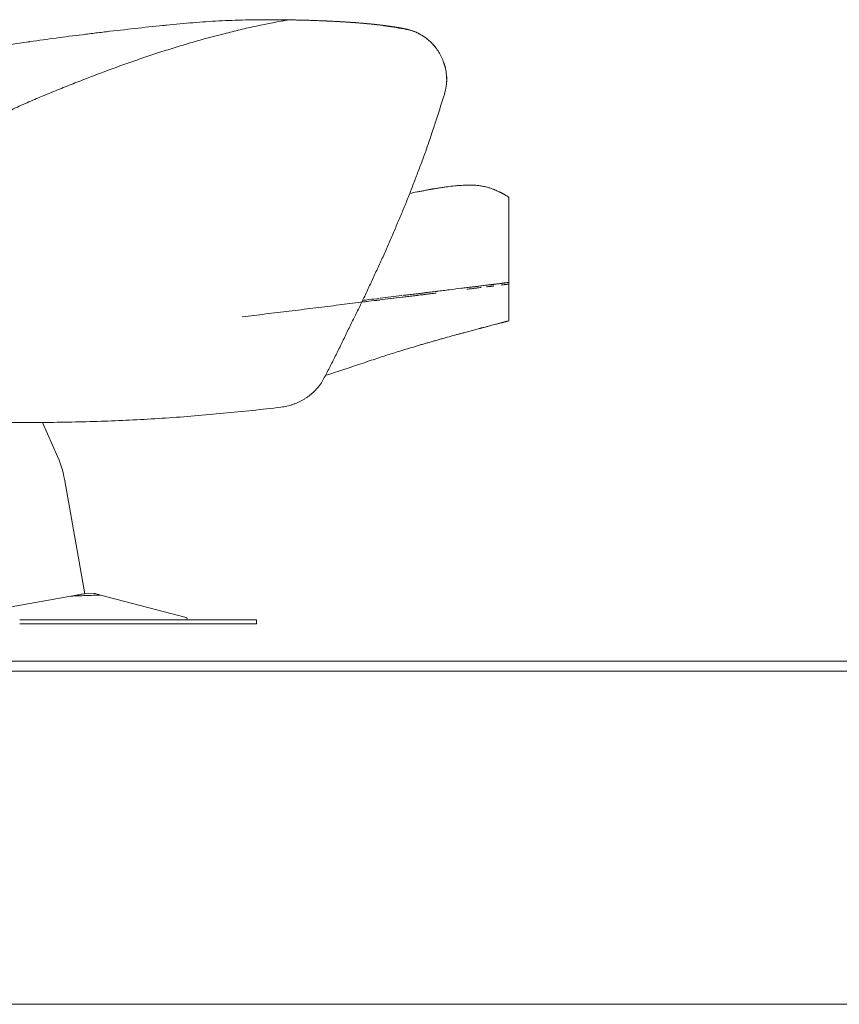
# Model space of a CAD drawing. Header units: metres. Extents: x 4.1 to 64.5, y -1.6 to 14.4.
# Tile 54 of 84: x 28.2 to 29.1, y -1.5 to -0.5. Entities that reach past the tile are written whole.
import ezdxf

# ---------------------------------------------------------------- set-up
doc = ezdxf.new("R2010")
doc.units = ezdxf.units.M
for name, color, linetype, lineweight in [('A-FLOR', 7, 'Continuous', 18), ('A-FLOR-MCUT', 7, 'Continuous', 18), ('I-FURN', 7, 'Continuous', 18)]:
    doc.layers.add(name, color=color, linetype=linetype, lineweight=lineweight)

# ---------------------------------------------------------------- blocks, each defined once
blk = doc.blocks.new('Furniture_Figueras-Seating_Smartseat_13011 - 13011-V26-Corte 4')
at = {"layer": 'I-FURN'}
for p, q in [((28.5056, -0.4854), (28.5054, -0.4871)), ((28.7361, -0.7551), (28.7361, -0.6666)), ((28.7349, -0.7536), (28.7361, -0.7534)), ((28.7361, -0.7925), (28.7361, -0.7534)), ((28.7361, -0.7551), (28.7349, -0.7553)), ((28.2753, -0.9309), (28.2599, -0.8962)), ((28.3033, -1.071), (28.283, -0.956)), ((28.289, -1.0735), (28.1992, -1.0894)), ((28.3127, -1.0707), (28.3032, -1.071)), ((28.3127, -1.0707), (28.3033, -1.071)), ((28.3127, -1.0707), (28.3033, -1.071)), ((28.3127, -1.0707), (28.3033, -1.071)), ((28.3127, -1.0707), (28.3033, -1.071)), ((28.3127, -1.0707), (28.3033, -1.071)), ((28.4068, -1.0953), (28.3193, -1.0724)), ((28.4604, -1.0977), (28.2368, -1.0977)), ((28.2368, -1.1017), (28.4604, -1.1017)), ((28.4786, -1.0977), (28.4604, -1.0977)), ((28.4604, -1.1017), (28.4786, -1.1017)), ((28.4786, -1.1017), (28.4786, -1.0977))]:
    blk.add_line(p, q, dxfattribs=at)
at = {"layer": 'I-FURN', "flags": 128}
for points in [[(28.2753, -0.9309), (28.277, -0.9349), (28.2785, -0.9389), (28.2798, -0.943), (28.281, -0.9472), (28.282, -0.9513), (28.2829, -0.9556), (28.283, -0.956)], [(28.2757, -0.9318), (28.277, -0.9349), (28.2785, -0.9389), (28.2798, -0.943), (28.281, -0.9472), (28.282, -0.9513), (28.2829, -0.9556)], [(28.2757, -0.9318), (28.277, -0.9349), (28.2785, -0.9389), (28.2798, -0.943), (28.281, -0.9472), (28.282, -0.9513), (28.2829, -0.9556)], [(28.2757, -0.9318), (28.277, -0.9349), (28.2785, -0.9389), (28.2798, -0.943), (28.281, -0.9472), (28.282, -0.9513), (28.2829, -0.9556)], [(28.2757, -0.9318), (28.277, -0.9349), (28.2785, -0.9389), (28.2798, -0.943), (28.281, -0.9472), (28.282, -0.9513), (28.2829, -0.9556)], [(28.2757, -0.9318), (28.277, -0.9349), (28.2785, -0.9389), (28.2798, -0.943), (28.281, -0.9472), (28.282, -0.9513), (28.2829, -0.9556)]]:
    blk.add_lwpolyline(points, dxfattribs=at)
at = {"layer": 'I-FURN'}
blk.add_arc((28.4065, -1.0965), 0.00122, 283.7812, 75.3743, dxfattribs=at)
blk.add_arc((28.4065, -1.0965), 0.00122, 283.7812, 75.3743, dxfattribs=at)
blk.add_arc((28.4065, -1.0965), 0.00122, 283.7812, 75.3743, dxfattribs=at)
blk.add_arc((28.4065, -1.0965), 0.00122, 283.7812, 75.3743, dxfattribs=at)
blk.add_arc((28.4065, -1.0965), 0.00122, 283.7812, 75.3743, dxfattribs=at)
blk.add_arc((28.4065, -1.0965), 0.00122, 283.7812, 75.3743, dxfattribs=at)
blk.add_arc((28.4065, -1.0965), 0.00122, 283.7812, 75.3743, dxfattribs=at)
blk.add_arc((28.4065, -1.0965), 0.00122, 283.7812, 75.3743, dxfattribs=at)
blk.add_arc((28.4065, -1.0965), 0.00122, 283.7812, 75.3743, dxfattribs=at)
blk.add_arc((28.4065, -1.0965), 0.00122, 283.7812, 75.3743, dxfattribs=at)
blk.add_arc((28.4065, -1.0965), 0.00122, 283.7812, 75.3743, dxfattribs=at)
blk.add_arc((28.4065, -1.0965), 0.00122, 283.7812, 75.3743, dxfattribs=at)
for points, knots in [([(28.1061, -0.779), (28.1068, -0.7735), (28.1084, -0.7625), (28.1109, -0.7483), (28.1132, -0.737), (28.115, -0.7287), (28.117, -0.7203), (28.1192, -0.712), (28.1217, -0.7037), (28.1243, -0.6956), (28.1272, -0.6875), (28.1314, -0.6769), (28.1373, -0.6639), (28.1456, -0.649), (28.1553, -0.6348), (28.1661, -0.6216), (28.1763, -0.6116), (28.185, -0.6042), (28.1917, -0.5989), (28.1987, -0.594), (28.206, -0.5894), (28.2135, -0.5851), (28.221, -0.581), (28.2286, -0.5771), (28.2364, -0.5735), (28.2443, -0.57), (28.2521, -0.5666), (28.2599, -0.5633), (28.2702, -0.5591), (28.2832, -0.5539), (28.2992, -0.5475), (28.3206, -0.5393), (28.3416, -0.5315), (28.3635, -0.524), (28.38, -0.5185), (28.3964, -0.5133), (28.4184, -0.5068), (28.4398, -0.5009), (28.4618, -0.4955), (28.484, -0.4905), (28.5008, -0.4873), (28.512, -0.4855)], [-1, -1, -1, -1, -0.96875, -0.9375, -0.921875, -0.90625, -0.890625, -0.875, -0.859375, -0.84375, -0.828125, -0.8125, -0.78125, -0.75, -0.71875, -0.6875, -0.65625, -0.640625, -0.625, -0.609375, -0.59375, -0.578125, -0.5625, -0.546875, -0.53125, -0.515625, -0.5, -0.484375, -0.46875, -0.4375, -0.40625, -0.375, -0.3125, -0.28125, -0.25, -0.21875, -0.1875, -0.125, -0.09375, -0.0625, 0, 0, 0, 0]), ([(28.512, -0.4855), (28.5187, -0.4856), (28.5287, -0.4858), (28.5424, -0.4863), (28.5528, -0.4868), (28.5634, -0.4873), (28.5743, -0.4879), (28.5852, -0.4887), (28.5957, -0.4897), (28.606, -0.491), (28.6196, -0.4931), (28.6296, -0.4949), (28.6361, -0.4962)], [-1, -1, -1, -1, -0.833333, -0.75, -0.666667, -0.583333, -0.5, -0.416667, -0.333333, -0.25, -0.166667, 0, 0, 0, 0]), ([(28.6361, -0.4962), (28.6355, -0.496), (28.6342, -0.4956), (28.6319, -0.495), (28.6291, -0.4944), (28.6258, -0.4938), (28.6223, -0.4932), (28.6188, -0.4926), (28.6157, -0.4921), (28.6132, -0.4918), (28.6106, -0.4914), (28.6072, -0.491), (28.6033, -0.4906), (28.5995, -0.4902), (28.5954, -0.4898), (28.5912, -0.4894), (28.587, -0.489), (28.5828, -0.4886), (28.5786, -0.4883), (28.5746, -0.488), (28.5707, -0.4878), (28.5668, -0.4875), (28.5628, -0.4873), (28.5586, -0.4871), (28.5529, -0.4868), (28.5486, -0.4866), (28.5457, -0.4865)], [0, 0, 0, 0, 0.041667, 0.083333, 0.125, 0.166667, 0.208333, 0.25, 0.291667, 0.3125, 0.333333, 0.375, 0.416667, 0.458333, 0.5, 0.541667, 0.583333, 0.625, 0.666667, 0.708333, 0.75, 0.791667, 0.833333, 0.875, 0.916667, 1, 1, 1, 1]), ([(28.6255, -0.4937), (28.6244, -0.4935), (28.6222, -0.4931), (28.6186, -0.4926), (28.6155, -0.4921), (28.613, -0.4918), (28.6111, -0.4915), (28.6091, -0.4913), (28.6065, -0.4909), (28.6032, -0.4906), (28.5992, -0.4901), (28.5951, -0.4897), (28.591, -0.4893), (28.5854, -0.4888), (28.5799, -0.4884), (28.5745, -0.488), (28.5692, -0.4877), (28.5625, -0.4873), (28.5542, -0.4868), (28.5485, -0.4866), (28.5457, -0.4865)], [0.1666667, 0.1666667, 0.1666667, 0.1666667, 0.2083333, 0.25, 0.2916667, 0.3125, 0.3333333, 0.3541667, 0.375, 0.4166667, 0.4583333, 0.5, 0.5416667, 0.5833333, 0.6666667, 0.7083333, 0.75, 0.8333333, 0.9166667, 1, 1, 1, 1]), ([(28.5459, -0.4865), (28.5462, -0.4865), (28.5474, -0.4865), (28.5495, -0.4866), (28.5516, -0.4867)], [0.5555556, 0.5555556, 0.5555556, 0.5555556, 0.5833333, 0.6666667, 0.6666667, 0.6666667, 0.6666667]), ([(28.3579, -0.4939), (28.3484, -0.495), (28.3336, -0.4966), (28.3145, -0.4989), (28.3054, -0.5), (28.301, -0.5006)], [0, 0, 0, 0, 0.5, 0.75, 1, 1, 1, 1]), ([(28.6233, -0.4933), (28.6247, -0.4936), (28.63, -0.4945), (28.634, -0.4955), (28.6361, -0.4962)], [0.6006409, 0.6006409, 0.6006409, 0.6006409, 0.7, 1, 1, 1, 1]), ([(28.6361, -0.4962), (28.6437, -0.4986), (28.6541, -0.5048), (28.6642, -0.5169), (28.6691, -0.5265), (28.6714, -0.5344), (28.6723, -0.5401), (28.673, -0.5487), (28.672, -0.556), (28.6703, -0.5615)], [0, 0, 0, 0, 0.285714, 0.428571, 0.571429, 0.678571, 0.732143, 0.785714, 1, 1, 1, 1]), ([(28.6445, -0.4997), (28.6438, -0.4993), (28.6418, -0.4983), (28.6386, -0.497), (28.6368, -0.4964)], [-1, -1, -1, -1, -0.5, -0.0560693, -0.0560693, -0.0560693, -0.0560693]), ([(28.6377, -0.4967), (28.6382, -0.4969), (28.6395, -0.4974), (28.64, -0.4976), (28.64, -0.4976)], [0.1110565, 0.1110565, 0.1110565, 0.1110565, 0.25, 0.5, 0.5, 0.5, 0.5]), ([(28.64, -0.4976), (28.64, -0.4976), (28.6395, -0.4974), (28.6382, -0.4969), (28.6377, -0.4967)], [0.5, 0.5, 0.5, 0.5, 0.75, 0.8888196, 0.8888196, 0.8888196, 0.8888196]), ([(28.6703, -0.5615), (28.6678, -0.5695), (28.6639, -0.5815), (28.6583, -0.5985), (28.654, -0.6116), (28.6495, -0.6245), (28.6448, -0.637), (28.6408, -0.6473), (28.6376, -0.6556), (28.6352, -0.6619), (28.6327, -0.6683), (28.6294, -0.6765), (28.6251, -0.6866), (28.6208, -0.6967), (28.6173, -0.705), (28.6146, -0.7113), (28.6118, -0.7177), (28.6081, -0.7261), (28.6034, -0.7365), (28.5985, -0.7468), (28.5947, -0.7551), (28.5918, -0.7613), (28.5889, -0.7675), (28.5851, -0.7754), (28.5803, -0.7852), (28.5744, -0.7969), (28.5686, -0.809), (28.5627, -0.8212), (28.5567, -0.8332), (28.5507, -0.8449), (28.5467, -0.8524), (28.5447, -0.856)], [-1, -1, -1, -1, -0.916667, -0.875, -0.833333, -0.791667, -0.75, -0.708333, -0.6875, -0.666667, -0.645833, -0.625, -0.583333, -0.541667, -0.520833, -0.5, -0.479167, -0.458333, -0.416667, -0.375, -0.354167, -0.333333, -0.3125, -0.291667, -0.25, -0.208333, -0.166667, -0.125, -0.083333, -0.041667, 0, 0, 0, 0]), ([(28.635, -0.6626), (28.6375, -0.662), (28.6412, -0.6613), (28.6463, -0.6603), (28.6502, -0.6596), (28.6535, -0.659), (28.6558, -0.6586), (28.6571, -0.6583), (28.6581, -0.6581), (28.6592, -0.658), (28.6605, -0.6577), (28.6629, -0.6573), (28.6665, -0.6568), (28.6707, -0.6561), (28.6763, -0.6554), (28.6816, -0.6548), (28.6863, -0.6544), (28.689, -0.6543), (28.691, -0.6542), (28.6929, -0.6541), (28.6961, -0.654), (28.7002, -0.6541), (28.7038, -0.6544), (28.7065, -0.6547), (28.7084, -0.655), (28.7103, -0.6554), (28.7128, -0.6559), (28.7157, -0.6567), (28.7189, -0.6578), (28.7217, -0.6589), (28.7238, -0.6598), (28.7254, -0.6606), (28.7265, -0.6611), (28.7272, -0.6614), (28.7278, -0.6617), (28.7284, -0.662), (28.729, -0.6623), (28.7296, -0.6627), (28.7302, -0.663), (28.7309, -0.6633), (28.7315, -0.6637), (28.7322, -0.6641), (28.7333, -0.6648), (28.7343, -0.6654), (28.7349, -0.6657)], [0.4047545, 0.4047545, 0.4047545, 0.4047545, 0.4230769, 0.4326923, 0.4423077, 0.4519231, 0.4567308, 0.4591346, 0.4615385, 0.4639423, 0.4663462, 0.4711538, 0.4807692, 0.4903846, 0.5, 0.5192308, 0.5288462, 0.5384615, 0.5432692, 0.5480769, 0.5576923, 0.5769231, 0.5961538, 0.6057692, 0.6153846, 0.625, 0.6346154, 0.6538462, 0.6730769, 0.6923077, 0.7115385, 0.7307692, 0.75, 0.7596154, 0.7692308, 0.7788462, 0.7884615, 0.8076923, 0.8269231, 0.8461538, 0.8653846, 0.8846154, 0.9230769, 1, 1, 1, 1]), ([(28.65, -0.764), (28.6505, -0.764), (28.6515, -0.7638), (28.6535, -0.7636), (28.6571, -0.7631), (28.6624, -0.7625), (28.669, -0.7617), (28.6778, -0.7606), (28.6861, -0.7596), (28.6934, -0.7587), (28.6981, -0.7581), (28.7021, -0.7576), (28.7067, -0.7571), (28.7103, -0.7566), (28.7133, -0.7562), (28.7153, -0.756), (28.7169, -0.7558), (28.718, -0.7557), (28.7186, -0.7556), (28.7191, -0.7555), (28.7195, -0.7555), (28.7201, -0.7554), (28.7211, -0.7553), (28.7224, -0.7551), (28.7237, -0.755), (28.7252, -0.7548), (28.7265, -0.7546), (28.7276, -0.7545), (28.7284, -0.7544), (28.7292, -0.7543), (28.73, -0.7542), (28.7307, -0.7541), (28.7313, -0.754), (28.732, -0.7539), (28.7329, -0.7538), (28.7338, -0.7537), (28.7345, -0.7536), (28.7349, -0.7536)], [0.4444444, 0.4444444, 0.4444444, 0.4444444, 0.4479167, 0.4513889, 0.4583333, 0.4722222, 0.4861111, 0.5, 0.5277778, 0.5416667, 0.5555556, 0.5694444, 0.5833333, 0.6111111, 0.625, 0.6388889, 0.6527778, 0.6597222, 0.6631944, 0.6666667, 0.6701389, 0.6736111, 0.6805556, 0.6944444, 0.7083333, 0.7222222, 0.75, 0.7638889, 0.7777778, 0.7916667, 0.8055556, 0.8333333, 0.8611111, 0.8888889, 0.9166667, 0.9444444, 1, 1, 1, 1]), ([(28.65, -0.764), (28.6505, -0.764), (28.6515, -0.7638), (28.6535, -0.7636), (28.655, -0.7634), (28.6561, -0.7633)], [0.44444444, 0.44444444, 0.44444444, 0.44444444, 0.44791667, 0.45138889, 0.45833333, 0.45833333, 0.45833333, 0.45833333]), ([(28.7078, -0.7586), (28.7071, -0.7587), (28.7053, -0.7589), (28.7021, -0.7593), (28.6995, -0.7596), (28.698, -0.7598)], [0.40583585, 0.40583585, 0.40583585, 0.40583585, 0.41666667, 0.43055556, 0.44444444, 0.44444444, 0.44444444, 0.44444444]), ([(28.7191, -0.7572), (28.7189, -0.7572), (28.7186, -0.7573), (28.718, -0.7574), (28.7169, -0.7575), (28.7153, -0.7577), (28.7139, -0.7579), (28.7132, -0.7579)], [0.33333333, 0.33333333, 0.33333333, 0.33333333, 0.33680556, 0.34027778, 0.34722222, 0.36111111, 0.375, 0.375, 0.375, 0.375]), ([(28.7173, -0.7558), (28.7176, -0.7557), (28.718, -0.7557), (28.7186, -0.7556), (28.7189, -0.7556), (28.7191, -0.7555)], [0.6535576, 0.6535576, 0.6535576, 0.6535576, 0.65972222, 0.66319444, 0.66666667, 0.66666667, 0.66666667, 0.66666667]), ([(28.7208, -0.757), (28.7206, -0.757), (28.7201, -0.7571), (28.7195, -0.7572), (28.7192, -0.7572), (28.7191, -0.7572)], [0.31944444, 0.31944444, 0.31944444, 0.31944444, 0.32638889, 0.32986111, 0.33333333, 0.33333333, 0.33333333, 0.33333333]), ([(28.7307, -0.7558), (28.7307, -0.7558), (28.7304, -0.7558), (28.73, -0.7559), (28.7292, -0.756), (28.7287, -0.756), (28.7284, -0.7561)], [0.16581976, 0.16581976, 0.16581976, 0.16581976, 0.16666667, 0.19444444, 0.20833333, 0.22222222, 0.22222222, 0.22222222, 0.22222222]), ([(28.7349, -0.7553), (28.7345, -0.7553), (28.7338, -0.7554), (28.7329, -0.7555), (28.732, -0.7556), (28.7316, -0.7557), (28.7313, -0.7557)], [0, 0, 0, 0, 0.0555556, 0.0833333, 0.1111111, 0.1388889, 0.1388889, 0.1388889, 0.1388889]), ([(28.7321, -0.7539), (28.7323, -0.7539), (28.7329, -0.7538), (28.7338, -0.7537), (28.7345, -0.7536), (28.7349, -0.7536)], [0.8888889, 0.8888889, 0.8888889, 0.8888889, 0.9166667, 0.9444444, 1, 1, 1, 1]), ([(28.65, -0.7657), (28.6495, -0.7658), (28.6485, -0.7659), (28.6466, -0.7661), (28.6432, -0.7665), (28.6383, -0.7671), (28.6326, -0.7678), (28.625, -0.7688), (28.6155, -0.7699), (28.6042, -0.7713), (28.5931, -0.7727), (28.5822, -0.774), (28.5712, -0.7754), (28.5562, -0.7772), (28.5402, -0.7792), (28.524, -0.7812), (28.5119, -0.7827), (28.4999, -0.7841), (28.4839, -0.7861), (28.4719, -0.7876), (28.4639, -0.7886)], [0.5555556, 0.5555556, 0.5555556, 0.5555556, 0.5590278, 0.5625, 0.5694444, 0.5833333, 0.5972222, 0.6111111, 0.6388889, 0.6666667, 0.6944444, 0.7222222, 0.75, 0.7777778, 0.8333333, 0.8611111, 0.8888889, 0.9166667, 0.9444444, 1, 1, 1, 1]), ([(28.604, -0.7714), (28.6003, -0.7718), (28.5943, -0.7725), (28.5883, -0.7733), (28.5859, -0.7736)], [0.6672514, 0.6672514, 0.6672514, 0.6672514, 0.69444444, 0.71282525, 0.71282525, 0.71282525, 0.71282525]), ([(28.5868, -0.7718), (28.5889, -0.7715), (28.5945, -0.7708), (28.6001, -0.7701), (28.6037, -0.7697)], [0.28936476, 0.28936476, 0.28936476, 0.28936476, 0.30555556, 0.33199847, 0.33199847, 0.33199847, 0.33199847]), ([(28.6046, -0.7696), (28.6082, -0.7691), (28.6156, -0.7682), (28.623, -0.7673), (28.6267, -0.7669)], [0.33418792, 0.33418792, 0.33418792, 0.33418792, 0.36111111, 0.38847639, 0.38847639, 0.38847639, 0.38847639]), ([(28.6278, -0.7667), (28.6294, -0.7665), (28.6328, -0.7661), (28.6363, -0.7657), (28.6381, -0.7655)], [0.39120473, 0.39120473, 0.39120473, 0.39120473, 0.40277778, 0.41609165, 0.41609165, 0.41609165, 0.41609165]), ([(28.6384, -0.7654), (28.6403, -0.7652), (28.6432, -0.7649), (28.6466, -0.7644), (28.6485, -0.7642), (28.6495, -0.7641), (28.65, -0.764)], [0.41666667, 0.41666667, 0.41666667, 0.41666667, 0.43055556, 0.4375, 0.44097222, 0.44444444, 0.44444444, 0.44444444, 0.44444444]), ([(28.65, -0.7657), (28.6495, -0.7658), (28.6485, -0.7659), (28.6466, -0.7661), (28.6433, -0.7665), (28.6405, -0.7669), (28.6388, -0.7671)], [0.55555556, 0.55555556, 0.55555556, 0.55555556, 0.55902778, 0.5625, 0.56944444, 0.58237093, 0.58237093, 0.58237093, 0.58237093]), ([(28.662, -0.7642), (28.66, -0.7645), (28.6569, -0.7649), (28.6535, -0.7653), (28.6515, -0.7655), (28.6506, -0.7656), (28.6502, -0.7657)], [0.52886095, 0.52886095, 0.52886095, 0.52886095, 0.54166667, 0.54861111, 0.55208333, 0.55504374, 0.55504374, 0.55504374, 0.55504374]), ([(28.7349, -0.7928), (28.7345, -0.7929), (28.734, -0.7931), (28.7334, -0.7933), (28.7329, -0.7934), (28.7324, -0.7935), (28.7319, -0.7936), (28.7315, -0.7938), (28.7309, -0.7939), (28.7303, -0.7941), (28.7296, -0.7943), (28.7288, -0.7945), (28.7278, -0.7947), (28.7266, -0.7951), (28.7252, -0.7954), (28.7235, -0.7959), (28.7214, -0.7964), (28.7187, -0.7971), (28.7155, -0.798), (28.7125, -0.7988), (28.7102, -0.7994), (28.7088, -0.7997), (28.7078, -0.8), (28.7068, -0.8003), (28.7054, -0.8006), (28.7029, -0.8013), (28.6991, -0.8023), (28.6948, -0.8035), (28.691, -0.8045), (28.688, -0.8053), (28.6846, -0.8062), (28.6798, -0.8075), (28.6745, -0.809), (28.669, -0.8105), (28.6649, -0.8117), (28.6614, -0.8127), (28.6587, -0.8134), (28.6566, -0.814), (28.6546, -0.8146), (28.652, -0.8154), (28.6486, -0.8163), (28.6446, -0.8175), (28.6393, -0.8191), (28.6327, -0.8211), (28.6249, -0.8234), (28.6175, -0.8258), (28.6105, -0.828), (28.6034, -0.8303), (28.5932, -0.8337), (28.5815, -0.8376), (28.5698, -0.8416), (28.5613, -0.8444), (28.5543, -0.8467), (28.5501, -0.848), (28.5485, -0.8485)], [0, 0, 0, 0, 0.0384615, 0.0576923, 0.0769231, 0.0961538, 0.1153846, 0.1346154, 0.1538462, 0.1730769, 0.1923077, 0.2115385, 0.2307692, 0.25, 0.2692308, 0.2884615, 0.3076923, 0.3269231, 0.3461538, 0.3653846, 0.375, 0.3798077, 0.3846154, 0.3894231, 0.3942308, 0.4038462, 0.4230769, 0.4423077, 0.4519231, 0.4615385, 0.4711538, 0.4807692, 0.5, 0.5096154, 0.5192308, 0.5288462, 0.5336538, 0.5384615, 0.5432692, 0.5480769, 0.5576923, 0.5673077, 0.5769231, 0.5961538, 0.6153846, 0.6346154, 0.6538462, 0.6730769, 0.6923077, 0.7307692, 0.75, 0.7692308, 0.7884615, 0.799811, 0.799811, 0.799811, 0.799811]), ([(28.5447, -0.856), (28.5423, -0.8595), (28.5382, -0.8642), (28.5327, -0.8688), (28.5293, -0.8712), (28.5267, -0.8728), (28.524, -0.8743), (28.5213, -0.8757), (28.5185, -0.8769), (28.5156, -0.878), (28.5126, -0.8789), (28.5086, -0.8799), (28.5055, -0.8805), (28.5035, -0.8807)], [0, 0, 0, 0, 0.25, 0.375, 0.4375, 0.5, 0.5625, 0.625, 0.6875, 0.75, 0.8125, 0.875, 1, 1, 1, 1]), ([(28.5035, -0.8807), (28.484, -0.883), (28.4547, -0.8861), (28.4153, -0.8896), (28.3857, -0.8919), (28.3563, -0.8936), (28.3269, -0.8949), (28.2973, -0.8958), (28.2726, -0.8962), (28.2532, -0.8964), (28.2388, -0.8964), (28.2243, -0.8963), (28.2097, -0.896), (28.1949, -0.8957), (28.1751, -0.8952), (28.16, -0.8946), (28.1499, -0.8941)], [-1, -1, -1, -1, -0.833333, -0.75, -0.666667, -0.583333, -0.5, -0.416667, -0.333333, -0.291667, -0.25, -0.208333, -0.166667, -0.125, -0.083333, 0, 0, 0, 0]), ([(28.3129, -1.0708), (28.3131, -1.0708), (28.3141, -1.0711), (28.3166, -1.0717), (28.3193, -1.0724)], [0.6, 0.6, 0.6, 0.6, 0.7, 1, 1, 1, 1])]:
    blk.add_open_spline(points, degree=3, knots=knots, dxfattribs=at)
for points in [[(28.4136, -0.4884), (28.4048, -0.4891), (28.3869, -0.4908), (28.3675, -0.4928), (28.3579, -0.4939)], [(28.3825, -0.4913), (28.3839, -0.4912), (28.3853, -0.491), (28.3866, -0.4909)], [(28.3866, -0.4909), (28.3853, -0.491), (28.3839, -0.4912), (28.3825, -0.4913)], [(28.4094, -0.4887), (28.4108, -0.4886), (28.4122, -0.4885), (28.4136, -0.4884)], [(28.4136, -0.4884), (28.4122, -0.4885), (28.4108, -0.4886), (28.4094, -0.4887)], [(28.4672, -0.4856), (28.4579, -0.4858), (28.44, -0.4864), (28.4225, -0.4876), (28.4136, -0.4884)], [(28.4335, -0.4869), (28.4342, -0.4869), (28.4348, -0.4869), (28.4355, -0.4868)], [(28.4355, -0.4868), (28.4348, -0.4869), (28.4342, -0.4869), (28.4335, -0.4869)], [(28.4604, -0.4857), (28.461, -0.4857), (28.4617, -0.4857), (28.4623, -0.4857)], [(28.4623, -0.4857), (28.4617, -0.4857), (28.461, -0.4857), (28.4604, -0.4857)], [(28.4623, -0.4857), (28.4628, -0.4857), (28.4633, -0.4857), (28.4637, -0.4856)], [(28.4637, -0.4856), (28.4633, -0.4857), (28.4628, -0.4857), (28.4623, -0.4857)], [(28.512, -0.4855), (28.5041, -0.4854), (28.4889, -0.4852), (28.4743, -0.4854), (28.4672, -0.4856)], [(28.4937, -0.4853), (28.4941, -0.4853), (28.4944, -0.4853), (28.4947, -0.4853)], [(28.4947, -0.4853), (28.4944, -0.4853), (28.4941, -0.4853), (28.4937, -0.4853)], [(28.4956, -0.4853), (28.496, -0.4853), (28.4963, -0.4853), (28.4966, -0.4853)], [(28.4966, -0.4853), (28.4963, -0.4853), (28.496, -0.4853), (28.4956, -0.4853)], [(28.5457, -0.4865), (28.5392, -0.4862), (28.5264, -0.4858), (28.5138, -0.4855), (28.5076, -0.4855)], [(28.5457, -0.4865), (28.5392, -0.4862), (28.5264, -0.4858), (28.5138, -0.4855), (28.5076, -0.4855)], [(28.517, -0.4856), (28.5159, -0.4856), (28.5149, -0.4856), (28.5139, -0.4855)], [(28.517, -0.4856), (28.5159, -0.4856), (28.5149, -0.4856), (28.5139, -0.4855)], [(28.517, -0.4856), (28.5159, -0.4856), (28.5149, -0.4856), (28.5139, -0.4855)], [(28.517, -0.4856), (28.5159, -0.4856), (28.5149, -0.4856), (28.5139, -0.4855)], [(28.5139, -0.4855), (28.5149, -0.4856), (28.5159, -0.4856), (28.517, -0.4856)], [(28.517, -0.4856), (28.5159, -0.4856), (28.5149, -0.4856), (28.5139, -0.4855)], [(28.5182, -0.4856), (28.5178, -0.4856), (28.5174, -0.4856), (28.517, -0.4856)], [(28.517, -0.4856), (28.5174, -0.4856), (28.5178, -0.4856), (28.5182, -0.4856)], [(28.5516, -0.4867), (28.5488, -0.4866), (28.5469, -0.4865), (28.5459, -0.4865)], [(28.5786, -0.4883), (28.578, -0.4883), (28.5774, -0.4882), (28.5768, -0.4882)], [(28.5768, -0.4882), (28.5774, -0.4882), (28.578, -0.4883), (28.5786, -0.4883)], [(28.5932, -0.4895), (28.6005, -0.4902), (28.6077, -0.491), (28.6142, -0.4919)], [(28.6142, -0.4919), (28.611, -0.4915), (28.6041, -0.4906), (28.5968, -0.4899), (28.5932, -0.4895)], [(28.6144, -0.492), (28.6176, -0.4924), (28.6206, -0.4929), (28.6233, -0.4933)], [(28.6233, -0.4933), (28.6206, -0.4928), (28.6176, -0.4924), (28.6144, -0.492)], [(28.301, -0.5006), (28.2915, -0.5017), (28.2739, -0.504), (28.2564, -0.5065), (28.247, -0.5077)], [(28.6361, -0.4962), (28.6347, -0.4957), (28.6311, -0.4948), (28.6261, -0.4938), (28.6233, -0.4933)], [(28.6361, -0.4962), (28.6351, -0.4959), (28.634, -0.4956), (28.6328, -0.4953)], [(28.6445, -0.4997), (28.6439, -0.4994), (28.6429, -0.4989), (28.6415, -0.4983)], [(28.6461, -0.5006), (28.6449, -0.4999), (28.6437, -0.4993), (28.6424, -0.4987)], [(28.6424, -0.4987), (28.6437, -0.4993), (28.6449, -0.4999), (28.6461, -0.5006)], [(28.6432, -0.499), (28.6437, -0.4993), (28.6441, -0.4995), (28.6445, -0.4997)], [(28.6432, -0.499), (28.6437, -0.4993), (28.6442, -0.4995), (28.6445, -0.4997)], [(28.6432, -0.4991), (28.6437, -0.4993), (28.6441, -0.4995), (28.6445, -0.4997)], [(28.6445, -0.4997), (28.6441, -0.4995), (28.6437, -0.4993), (28.6432, -0.4991)], [(28.6432, -0.4991), (28.6437, -0.4993), (28.6441, -0.4995), (28.6445, -0.4997)], [(28.6445, -0.4997), (28.6441, -0.4995), (28.6437, -0.4993), (28.6432, -0.4991)], [(28.6432, -0.4991), (28.6437, -0.4993), (28.6441, -0.4995), (28.6445, -0.4997)], [(28.6445, -0.4997), (28.6441, -0.4995), (28.6437, -0.4993), (28.6432, -0.4991)], [(28.6432, -0.4991), (28.6437, -0.4993), (28.6441, -0.4995), (28.6445, -0.4997)], [(28.6445, -0.4997), (28.6441, -0.4995), (28.6437, -0.4993), (28.6432, -0.4991)], [(28.6432, -0.4991), (28.6437, -0.4993), (28.6441, -0.4995), (28.6445, -0.4997)], [(28.6445, -0.4997), (28.6441, -0.4995), (28.6437, -0.4993), (28.6432, -0.4991)], [(28.6445, -0.4997), (28.6442, -0.4995), (28.6438, -0.4993), (28.6433, -0.4991)], [(28.6433, -0.4991), (28.6438, -0.4993), (28.6442, -0.4995), (28.6445, -0.4997)], [(28.6445, -0.4997), (28.6442, -0.4995), (28.6438, -0.4993), (28.6433, -0.4991)], [(28.6433, -0.4991), (28.6438, -0.4993), (28.6442, -0.4995), (28.6445, -0.4997)], [(28.6445, -0.4997), (28.6442, -0.4995), (28.6438, -0.4993), (28.6433, -0.4991)], [(28.6433, -0.4991), (28.6438, -0.4993), (28.6442, -0.4995), (28.6445, -0.4997)], [(28.6445, -0.4997), (28.6442, -0.4995), (28.6438, -0.4993), (28.6433, -0.4991)], [(28.6433, -0.4991), (28.6438, -0.4993), (28.6442, -0.4995), (28.6445, -0.4997)], [(28.6445, -0.4997), (28.6442, -0.4995), (28.6438, -0.4993), (28.6433, -0.4991)], [(28.6433, -0.4991), (28.6438, -0.4993), (28.6442, -0.4995), (28.6445, -0.4997)], [(28.6445, -0.4997), (28.6449, -0.4999), (28.6451, -0.5), (28.6451, -0.5)], [(28.6451, -0.5), (28.6451, -0.5), (28.6449, -0.4999), (28.6445, -0.4997)], [(28.6445, -0.4997), (28.6449, -0.4999), (28.6451, -0.5), (28.6451, -0.5)], [(28.6451, -0.5), (28.6451, -0.5), (28.6449, -0.4999), (28.6445, -0.4997)], [(28.6483, -0.5019), (28.648, -0.5017), (28.6477, -0.5015), (28.6474, -0.5013)], [(28.6474, -0.5013), (28.6477, -0.5015), (28.648, -0.5017), (28.6483, -0.5019)], [(28.6529, -0.5052), (28.6514, -0.504), (28.6499, -0.5029), (28.6483, -0.5019)], [(28.6483, -0.5019), (28.6499, -0.5029), (28.6514, -0.504), (28.6529, -0.5052)], [(28.247, -0.5077), (28.2382, -0.509), (28.22, -0.5117), (28.2016, -0.5147), (28.1926, -0.5162)], [(28.2449, -0.5081), (28.2456, -0.508), (28.2463, -0.5079), (28.247, -0.5078)], [(28.247, -0.5078), (28.2463, -0.5079), (28.2456, -0.508), (28.2449, -0.5081)], [(28.6612, -0.5135), (28.66, -0.512), (28.6587, -0.5105), (28.6573, -0.5091)], [(28.6573, -0.5091), (28.6587, -0.5105), (28.66, -0.512), (28.6612, -0.5135)], [(28.6674, -0.5234), (28.6665, -0.5216), (28.6655, -0.5198), (28.6645, -0.5181)], [(28.6645, -0.5181), (28.6655, -0.5198), (28.6665, -0.5216), (28.6674, -0.5234)], [(28.6713, -0.5345), (28.6708, -0.5324), (28.6702, -0.5303), (28.6695, -0.5283)], [(28.6695, -0.5283), (28.6702, -0.5303), (28.6708, -0.5324), (28.6713, -0.5345)], [(28.6724, -0.5505), (28.6728, -0.5467), (28.6727, -0.5429), (28.6722, -0.5392)], [(28.6722, -0.5392), (28.6727, -0.5429), (28.6728, -0.5467), (28.6724, -0.5505)], [(28.7349, -0.6657), (28.7357, -0.6663), (28.7361, -0.6666), (28.7361, -0.6666)], [(28.6562, -0.7633), (28.6583, -0.763), (28.6603, -0.7627), (28.6625, -0.7625)], [(28.6933, -0.7587), (28.695, -0.7585), (28.6981, -0.7581), (28.7021, -0.7576), (28.7055, -0.7572), (28.7075, -0.757), (28.7084, -0.7568)], [(28.6979, -0.7598), (28.6965, -0.76), (28.6949, -0.7602), (28.6933, -0.7604)], [(28.6155, -0.7699), (28.6118, -0.7704), (28.6081, -0.7708), (28.6044, -0.7713)], [(28.6269, -0.7685), (28.6232, -0.769), (28.6195, -0.7695), (28.6158, -0.7699)], [(28.6384, -0.7671), (28.6364, -0.7674), (28.6326, -0.7678), (28.6288, -0.7683), (28.6269, -0.7685)], [(28.7361, -0.7925), (28.7361, -0.7925), (28.7357, -0.7926), (28.7349, -0.7928)], [(28.289, -1.0735), (28.2918, -1.0731), (28.2965, -1.0722), (28.3011, -1.0714), (28.3026, -1.0711), (28.3029, -1.0711)], [(28.3193, -1.0724), (28.3142, -1.0726), (28.3041, -1.0729), (28.294, -1.0733), (28.289, -1.0735)]]:
    blk.add_open_spline(points, degree=3, dxfattribs=at)
blk = doc.blocks.new('4 GRE - ESCOLA DE CINEMA E AUDIOVISUAL CINE REX R07_rvt-1-Corte 4')
at = {"layer": 'A-FLOR'}
for p, q in [((31.6239, -1.14), (27.7987, -1.14)), ((27.7987, -1.49), (32.6823, -1.49))]:
    blk.add_line(p, q, dxfattribs=at)
at = {"layer": 'A-FLOR-MCUT'}
blk.add_line((32.6823, -1.15), (27.7987, -1.15), dxfattribs=at)
at = {"layer": 'I-FURN', "lineweight": 18}
blk.add_blockref('Furniture_Figueras-Seating_Smartseat_13011 - 13011-V26-Corte 4', (0, 0), dxfattribs=at)

msp = doc.modelspace()

# ---------------------------------------------------------------- block references
at = {"lineweight": 5}
msp.add_blockref('4 GRE - ESCOLA DE CINEMA E AUDIOVISUAL CINE REX R07_rvt-1-Corte 4', (0, 0), dxfattribs=at)

doc.saveas('drawing.dxf')
